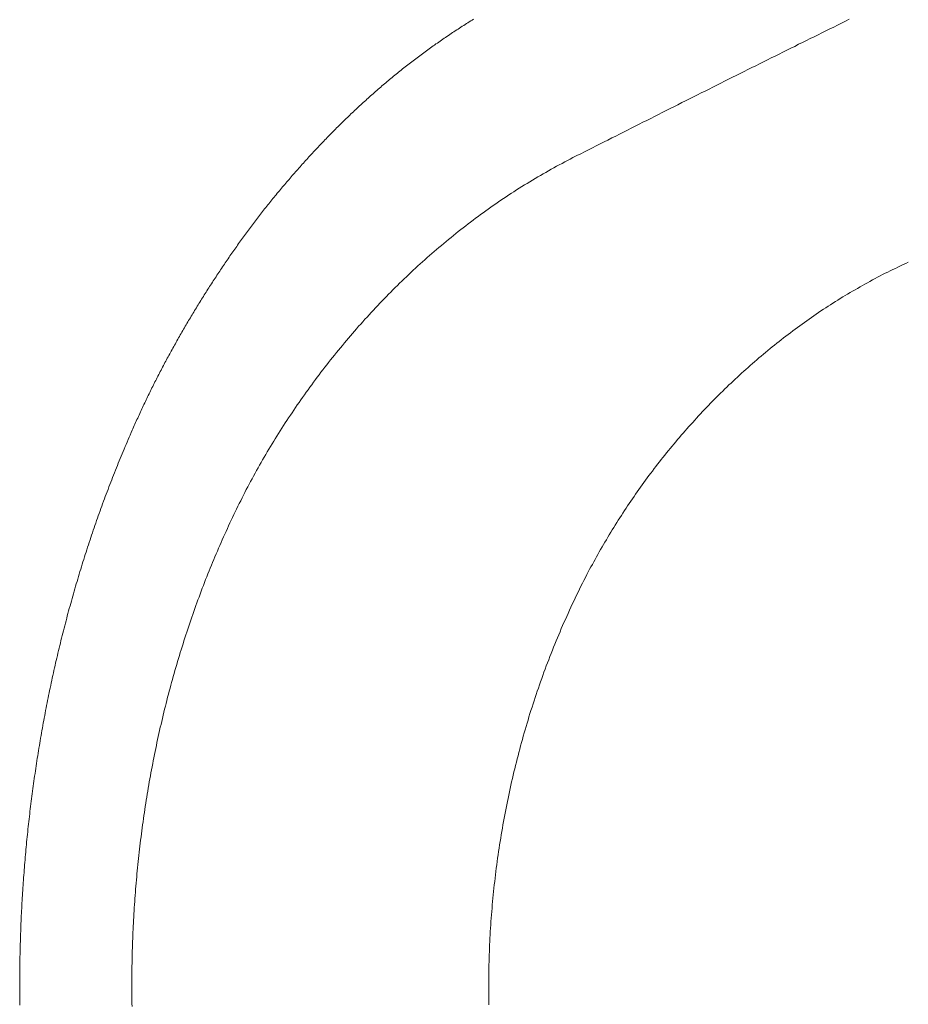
# Model space of a CAD drawing. Header units: millimetres. Extents: x -2274 to 12297, y -16157 to 26321.
# Tile 121 of 256: x -71.99 to -66.03, y -3938.13 to -3931.52. Entities that reach past the tile are written whole.
import ezdxf

# ---------------------------------------------------------------- set-up
doc = ezdxf.new("R2010")
doc.units = ezdxf.units.MM

msp = doc.modelspace()

# ---------------------------------------------------------------- linework, layer by layer
at = {"color": 253, "lineweight": 13}
for points in [[(-68.9451, -3931.515, 0), (-68.9546, -3931.521, 0), (-68.9641, -3931.527, 0), (-68.9736, -3931.533, 0), (-68.9831, -3931.539, 0), (-68.9926, -3931.545, 0), (-69.002, -3931.551, 0), (-69.0114, -3931.557, 0), (-69.0209, -3931.563, 0), (-69.0303, -3931.569, 0), (-69.0397, -3931.575, 0), (-69.0491, -3931.582, 0), (-69.0584, -3931.588, 0), (-69.0678, -3931.594, 0), (-69.0771, -3931.6, 0), (-69.0865, -3931.606, 0), (-69.0958, -3931.612, 0), (-69.1051, -3931.619, 0), (-69.1144, -3931.625, 0), (-69.1237, -3931.631, 0), (-69.133, -3931.638, 0), (-69.1422, -3931.644, 0), (-69.1514, -3931.65, 0), (-69.1607, -3931.657, 0), (-69.1699, -3931.663, 0), (-69.1791, -3931.669, 0), (-69.1883, -3931.676, 0), (-69.1974, -3931.682, 0), (-69.2066, -3931.689, 0), (-69.2157, -3931.695, 0), (-69.2249, -3931.702, 0), (-69.234, -3931.708, 0), (-69.2431, -3931.715, 0), (-69.2522, -3931.721, 0), (-69.2612, -3931.728, 0), (-69.2703, -3931.735, 0), (-69.2793, -3931.741, 0), (-69.2883, -3931.748, 0), (-69.2973, -3931.755, 0), (-69.3063, -3931.761, 0), (-69.3153, -3931.768, 0), (-69.3243, -3931.775, 0), (-69.3332, -3931.781, 0), (-69.3421, -3931.788, 0), (-69.351, -3931.795, 0), (-69.3599, -3931.802, 0), (-69.3688, -3931.809, 0), (-69.3777, -3931.816, 0), (-69.3865, -3931.822, 0), (-69.3954, -3931.829, 0), (-69.4042, -3931.836, 0), (-69.413, -3931.843, 0), (-69.4218, -3931.85, 0), (-69.4305, -3931.857, 0), (-69.4393, -3931.864, 0), (-69.448, -3931.871, 0), (-69.4567, -3931.878, 0), (-69.4654, -3931.885, 0), (-69.4741, -3931.892, 0), (-69.4828, -3931.899, 0), (-69.4914, -3931.907, 0), (-69.5001, -3931.914, 0), (-69.5087, -3931.921, 0), (-69.5173, -3931.928, 0), (-69.5259, -3931.935, 0), (-69.5345, -3931.943, 0), (-69.543, -3931.95, 0), (-69.5516, -3931.957, 0), (-69.5601, -3931.964, 0), (-69.5686, -3931.972, 0), (-69.5771, -3931.979, 0), (-69.5856, -3931.986, 0), (-69.5941, -3931.994, 0), (-69.6025, -3932.001, 0), (-69.6109, -3932.008, 0), (-69.6193, -3932.016, 0), (-69.6277, -3932.023, 0), (-69.6361, -3932.031, 0), (-69.6445, -3932.038, 0), (-69.6528, -3932.046, 0), (-69.6612, -3932.053, 0), (-69.6695, -3932.061, 0), (-69.6778, -3932.068, 0), (-69.6861, -3932.076, 0), (-69.6944, -3932.083, 0), (-69.7026, -3932.091, 0), (-69.7108, -3932.098, 0), (-69.7191, -3932.106, 0), (-69.7273, -3932.114, 0), (-69.7355, -3932.121, 0), (-69.7436, -3932.129, 0), (-69.7518, -3932.137, 0), (-69.7599, -3932.144, 0), (-69.7681, -3932.152, 0), (-69.7762, -3932.16, 0), (-69.7843, -3932.168, 0), (-69.7923, -3932.175, 0), (-69.8004, -3932.183, 0), (-69.8084, -3932.191, 0), (-69.8165, -3932.199, 0), (-69.8245, -3932.207, 0), (-69.8325, -3932.214, 0), (-69.8404, -3932.222, 0), (-69.8484, -3932.23, 0), (-69.8564, -3932.238, 0), (-69.8643, -3932.246, 0), (-69.8722, -3932.254, 0), (-69.8801, -3932.262, 0), (-69.888, -3932.27, 0), (-69.8959, -3932.278, 0), (-69.9037, -3932.286, 0), (-69.9115, -3932.294, 0), (-69.9194, -3932.302, 0), (-69.9272, -3932.31, 0), (-69.935, -3932.318, 0), (-69.9427, -3932.326, 0), (-69.9505, -3932.334, 0), (-69.9582, -3932.342, 0), (-69.966, -3932.35, 0), (-69.9737, -3932.358, 0), (-69.9814, -3932.366, 0), (-69.9891, -3932.375, 0), (-69.9967, -3932.383, 0), (-70.0044, -3932.391, 0), (-70.012, -3932.399, 0), (-70.0196, -3932.407, 0), (-70.0273, -3932.416, 0), (-70.0349, -3932.424, 0), (-70.0424, -3932.432, 0), (-70.05, -3932.44, 0), (-70.0576, -3932.449, 0), (-70.0651, -3932.457, 0), (-70.0726, -3932.465, 0), (-70.0801, -3932.473, 0), (-70.0876, -3932.482, 0), (-70.0951, -3932.49, 0), (-70.1026, -3932.498, 0), (-70.1101, -3932.507, 0), (-70.1175, -3932.515, 0), (-70.1249, -3932.524, 0), (-70.1324, -3932.532, 0), (-70.1398, -3932.54, 0), (-70.1472, -3932.549, 0), (-70.1545, -3932.557, 0), (-70.1619, -3932.566, 0), (-70.1692, -3932.574, 0), (-70.1766, -3932.583, 0), (-70.1839, -3932.591, 0), (-70.1912, -3932.6, 0), (-70.1985, -3932.608, 0), (-70.2057, -3932.617, 0), (-70.213, -3932.625, 0), (-70.2202, -3932.634, 0), (-70.2275, -3932.642, 0), (-70.2347, -3932.651, 0), (-70.2419, -3932.659, 0), (-70.249, -3932.668, 0), (-70.2562, -3932.677, 0), (-70.2633, -3932.685, 0), (-70.2705, -3932.694, 0), (-70.2776, -3932.702, 0), (-70.2847, -3932.711, 0), (-70.2918, -3932.72, 0), (-70.2988, -3932.728, 0), (-70.3059, -3932.737, 0), (-70.3129, -3932.746, 0), (-70.3199, -3932.755, 0), (-70.3269, -3932.763, 0), (-70.3339, -3932.772, 0), (-70.3408, -3932.781, 0), (-70.3478, -3932.79, 0), (-70.3547, -3932.799, 0), (-70.3616, -3932.807, 0), (-70.3685, -3932.816, 0), (-70.3754, -3932.825, 0), (-70.3822, -3932.834, 0), (-70.3891, -3932.843, 0), (-70.3959, -3932.852, 0), (-70.4027, -3932.861, 0), (-70.4095, -3932.869, 0), (-70.4163, -3932.878, 0), (-70.423, -3932.887, 0), (-70.4298, -3932.896, 0), (-70.4365, -3932.905, 0), (-70.4432, -3932.914, 0), (-70.4499, -3932.923, 0), (-70.4566, -3932.932, 0), (-70.4632, -3932.941, 0), (-70.4699, -3932.95, 0), (-70.4765, -3932.959, 0), (-70.4831, -3932.968, 0), (-70.4897, -3932.977, 0), (-70.4963, -3932.986, 0), (-70.5029, -3932.995, 0), (-70.5094, -3933.005, 0), (-70.5159, -3933.014, 0), (-70.5224, -3933.023, 0), (-70.5289, -3933.032, 0), (-70.5354, -3933.041, 0), (-70.5419, -3933.05, 0), (-70.5484, -3933.059, 0), (-70.5548, -3933.068, 0), (-70.5612, -3933.078, 0), (-70.5676, -3933.087, 0), (-70.574, -3933.096, 0), (-70.5804, -3933.105, 0), (-70.5868, -3933.114, 0), (-70.5931, -3933.124, 0), (-70.5994, -3933.133, 0), (-70.6058, -3933.142, 0), (-70.6121, -3933.151, 0), (-70.6183, -3933.161, 0), (-70.6246, -3933.17, 0), (-70.6309, -3933.179, 0), (-70.6371, -3933.189, 0), (-70.6433, -3933.198, 0), (-70.6496, -3933.207, 0), (-70.6558, -3933.217, 0), (-70.6619, -3933.226, 0), (-70.6681, -3933.235, 0), (-70.6743, -3933.245, 0), (-70.6804, -3933.254, 0), (-70.6865, -3933.263, 0), (-70.6927, -3933.273, 0), (-70.6988, -3933.282, 0), (-70.7048, -3933.292, 0), (-70.7109, -3933.301, 0), (-70.717, -3933.31, 0), (-70.723, -3933.32, 0), (-70.729, -3933.329, 0), (-70.735, -3933.339, 0), (-70.741, -3933.348, 0), (-70.747, -3933.358, 0), (-70.753, -3933.367, 0), (-70.7589, -3933.377, 0), (-70.7649, -3933.386, 0), (-70.7708, -3933.396, 0), (-70.7767, -3933.405, 0), (-70.7826, -3933.415, 0), (-70.7885, -3933.424, 0), (-70.7943, -3933.434, 0), (-70.8002, -3933.443, 0), (-70.806, -3933.453, 0), (-70.8118, -3933.462, 0), (-70.8177, -3933.472, 0), (-70.8235, -3933.482, 0), (-70.8292, -3933.491, 0), (-70.835, -3933.501, 0), (-70.8407, -3933.51, 0), (-70.8465, -3933.52, 0), (-70.8522, -3933.53, 0), (-70.8579, -3933.539, 0), (-70.8636, -3933.549, 0), (-70.8693, -3933.559, 0), (-70.875, -3933.568, 0), (-70.8806, -3933.578, 0), (-70.8863, -3933.588, 0), (-70.8919, -3933.597, 0), (-70.8975, -3933.607, 0), (-70.9031, -3933.617, 0), (-70.9087, -3933.626, 0), (-70.9142, -3933.636, 0), (-70.9198, -3933.646, 0), (-70.9253, -3933.656, 0), (-70.9308, -3933.665, 0), (-70.9363, -3933.675, 0), (-70.9418, -3933.685, 0), (-70.9473, -3933.695, 0), (-70.9528, -3933.704, 0), (-70.9582, -3933.714, 0), (-70.9637, -3933.724, 0), (-70.9691, -3933.734, 0), (-70.9745, -3933.744, 0), (-70.9799, -3933.753, 0), (-70.9852, -3933.763, 0), (-70.9906, -3933.773, 0), (-70.9959, -3933.783, 0), (-71.0012, -3933.793, 0), (-71.0066, -3933.803, 0), (-71.0118, -3933.813, 0), (-71.0171, -3933.822, 0), (-71.0224, -3933.832, 0), (-71.0276, -3933.842, 0), (-71.0328, -3933.852, 0), (-71.038, -3933.862, 0), (-71.0432, -3933.872, 0), (-71.0484, -3933.882, 0), (-71.0536, -3933.892, 0), (-71.0587, -3933.902, 0), (-71.0638, -3933.912, 0), (-71.0689, -3933.922, 0), (-71.074, -3933.932, 0), (-71.0791, -3933.942, 0), (-71.0842, -3933.952, 0), (-71.0892, -3933.962, 0), (-71.0942, -3933.972, 0), (-71.0992, -3933.982, 0), (-71.1042, -3933.992, 0), (-71.1092, -3934.002, 0), (-71.1141, -3934.012, 0), (-71.1191, -3934.022, 0), (-71.124, -3934.032, 0), (-71.1289, -3934.042, 0), (-71.1338, -3934.052, 0), (-71.1386, -3934.062, 0), (-71.1435, -3934.072, 0), (-71.1483, -3934.082, 0), (-71.1531, -3934.093, 0), (-71.1579, -3934.103, 0), (-71.1627, -3934.113, 0), (-71.1674, -3934.123, 0), (-71.1722, -3934.133, 0), (-71.1769, -3934.143, 0), (-71.1816, -3934.153, 0), (-71.1863, -3934.164, 0), (-71.1909, -3934.174, 0), (-71.1956, -3934.184, 0), (-71.2002, -3934.194, 0), (-71.2048, -3934.204, 0), (-71.2094, -3934.215, 0), (-71.2139, -3934.225, 0), (-71.2185, -3934.235, 0), (-71.223, -3934.245, 0), (-71.2275, -3934.256, 0), (-71.232, -3934.266, 0), (-71.2365, -3934.276, 0)], [(-66.4225, -3931.516, 0), (-66.4487, -3931.529, 0), (-66.4749, -3931.542, 0), (-66.5011, -3931.555, 0), (-66.5273, -3931.568, 0), (-66.5535, -3931.581, 0), (-66.5797, -3931.594, 0), (-66.6059, -3931.607, 0), (-66.6321, -3931.62, 0), (-66.6583, -3931.633, 0), (-66.6844, -3931.646, 0), (-66.7106, -3931.658, 0), (-66.7368, -3931.671, 0), (-66.763, -3931.684, 0), (-66.7892, -3931.698, 0), (-66.8153, -3931.711, 0), (-66.8415, -3931.724, 0), (-66.8677, -3931.737, 0), (-66.8938, -3931.75, 0), (-66.92, -3931.763, 0), (-66.9461, -3931.776, 0), (-66.9723, -3931.789, 0), (-66.9985, -3931.802, 0), (-67.0246, -3931.815, 0), (-67.0508, -3931.828, 0), (-67.0769, -3931.841, 0), (-67.1031, -3931.854, 0), (-67.1292, -3931.867, 0), (-67.1554, -3931.88, 0), (-67.1815, -3931.893, 0), (-67.2076, -3931.906, 0), (-67.2338, -3931.919, 0), (-67.2599, -3931.932, 0), (-67.286, -3931.945, 0), (-67.3122, -3931.959, 0), (-67.3383, -3931.972, 0), (-67.3644, -3931.985, 0), (-67.3906, -3931.998, 0), (-67.4167, -3932.011, 0), (-67.4428, -3932.024, 0), (-67.4689, -3932.037, 0), (-67.495, -3932.05, 0), (-67.5212, -3932.063, 0), (-67.5473, -3932.076, 0), (-67.5734, -3932.09, 0), (-67.5995, -3932.103, 0), (-67.6256, -3932.116, 0), (-67.6517, -3932.129, 0), (-67.6778, -3932.142, 0), (-67.7039, -3932.155, 0), (-67.73, -3932.168, 0), (-67.7561, -3932.182, 0), (-67.7822, -3932.195, 0), (-67.8083, -3932.208, 0), (-67.8344, -3932.221, 0), (-67.8605, -3932.234, 0), (-67.8866, -3932.247, 0), (-67.9127, -3932.261, 0), (-67.9387, -3932.274, 0), (-67.9648, -3932.287, 0), (-67.9909, -3932.3, 0), (-68.017, -3932.313, 0), (-68.0431, -3932.327, 0), (-68.0691, -3932.34, 0), (-68.0952, -3932.353, 0), (-68.1213, -3932.366, 0), (-68.1474, -3932.379, 0), (-68.1734, -3932.393, 0), (-68.1995, -3932.406, 0), (-68.2256, -3932.419, 0), (-68.2516, -3932.432, 0), (-68.2777, -3932.445, 0)], [(-70.536, -3934.805, 0), (-70.5269, -3934.786, 0), (-70.5177, -3934.767, 0), (-70.5084, -3934.749, 0), (-70.4991, -3934.73, 0), (-70.4897, -3934.712, 0), (-70.4803, -3934.693, 0), (-70.4707, -3934.675, 0), (-70.4611, -3934.657, 0), (-70.4514, -3934.638, 0), (-70.4417, -3934.62, 0), (-70.4319, -3934.602, 0), (-70.422, -3934.584, 0), (-70.412, -3934.565, 0), (-70.402, -3934.547, 0), (-70.3919, -3934.529, 0), (-70.3817, -3934.511, 0), (-70.3715, -3934.493, 0), (-70.3612, -3934.475, 0), (-70.3508, -3934.457, 0), (-70.3403, -3934.439, 0), (-70.3298, -3934.421, 0), (-70.3192, -3934.404, 0), (-70.3086, -3934.386, 0), (-70.2978, -3934.368, 0), (-70.287, -3934.35, 0), (-70.2762, -3934.333, 0), (-70.2652, -3934.315, 0), (-70.2542, -3934.297, 0), (-70.2432, -3934.28, 0), (-70.232, -3934.262, 0), (-70.2208, -3934.245, 0), (-70.2095, -3934.227, 0), (-70.1982, -3934.21, 0), (-70.1867, -3934.193, 0), (-70.1752, -3934.175, 0), (-70.1637, -3934.158, 0), (-70.1521, -3934.141, 0), (-70.1404, -3934.123, 0), (-70.1286, -3934.106, 0), (-70.1168, -3934.089, 0), (-70.1049, -3934.072, 0), (-70.0929, -3934.055, 0), (-70.0808, -3934.038, 0), (-70.0687, -3934.021, 0), (-70.0565, -3934.004, 0), (-70.0443, -3933.987, 0), (-70.032, -3933.97, 0), (-70.0196, -3933.953, 0), (-70.0071, -3933.936, 0), (-69.9946, -3933.92, 0), (-69.982, -3933.903, 0), (-69.9694, -3933.886, 0), (-69.9567, -3933.87, 0), (-69.9439, -3933.853, 0), (-69.931, -3933.837, 0), (-69.9181, -3933.82, 0), (-69.9051, -3933.804, 0), (-69.8921, -3933.787, 0), (-69.879, -3933.771, 0), (-69.8658, -3933.755, 0), (-69.8525, -3933.738, 0), (-69.8392, -3933.722, 0), (-69.8259, -3933.706, 0), (-69.8124, -3933.69, 0), (-69.7989, -3933.674, 0), (-69.7854, -3933.658, 0), (-69.7717, -3933.642, 0), (-69.758, -3933.626, 0), (-69.7443, -3933.61, 0), (-69.7305, -3933.594, 0), (-69.7166, -3933.578, 0), (-69.7026, -3933.563, 0), (-69.6886, -3933.547, 0), (-69.6746, -3933.531, 0), (-69.6604, -3933.516, 0), (-69.6463, -3933.5, 0), (-69.632, -3933.485, 0), (-69.6177, -3933.469, 0), (-69.6033, -3933.454, 0), (-69.5889, -3933.439, 0), (-69.5744, -3933.423, 0), (-69.5598, -3933.408, 0), (-69.5452, -3933.393, 0), (-69.5306, -3933.378, 0), (-69.5158, -3933.363, 0), (-69.501, -3933.348, 0), (-69.4862, -3933.333, 0), (-69.4713, -3933.318, 0), (-69.4563, -3933.304, 0), (-69.4413, -3933.289, 0), (-69.4262, -3933.274, 0), (-69.4111, -3933.26, 0), (-69.3959, -3933.245, 0), (-69.3806, -3933.231, 0), (-69.3653, -3933.216, 0), (-69.35, -3933.202, 0), (-69.3345, -3933.188, 0), (-69.3191, -3933.173, 0), (-69.3035, -3933.159, 0), (-69.2879, -3933.145, 0), (-69.2723, -3933.131, 0), (-69.2566, -3933.117, 0), (-69.2408, -3933.103, 0), (-69.225, -3933.089, 0), (-69.2091, -3933.076, 0), (-69.1932, -3933.062, 0), (-69.1772, -3933.048, 0), (-69.1612, -3933.035, 0), (-69.1451, -3933.021, 0), (-69.129, -3933.008, 0), (-69.1128, -3932.994, 0), (-69.0966, -3932.981, 0), (-69.0803, -3932.968, 0), (-69.0639, -3932.955, 0), (-69.0475, -3932.942, 0), (-69.0311, -3932.929, 0), (-69.0146, -3932.916, 0), (-68.998, -3932.903, 0), (-68.9814, -3932.89, 0), (-68.9648, -3932.878, 0), (-68.948, -3932.865, 0), (-68.9313, -3932.852, 0), (-68.9145, -3932.84, 0), (-68.8976, -3932.828, 0), (-68.8807, -3932.815, 0), (-68.8637, -3932.803, 0), (-68.8467, -3932.791, 0), (-68.8297, -3932.779, 0), (-68.8126, -3932.767, 0), (-68.7954, -3932.755, 0), (-68.7782, -3932.743, 0), (-68.761, -3932.731, 0), (-68.7437, -3932.72, 0), (-68.7263, -3932.708, 0), (-68.7089, -3932.696, 0), (-68.6915, -3932.685, 0), (-68.674, -3932.674, 0), (-68.6564, -3932.662, 0), (-68.6389, -3932.651, 0), (-68.6212, -3932.64, 0), (-68.6035, -3932.629, 0), (-68.5858, -3932.618, 0), (-68.5681, -3932.607, 0), (-68.5502, -3932.596, 0), (-68.5324, -3932.586, 0), (-68.5145, -3932.575, 0), (-68.4965, -3932.565, 0), (-68.4785, -3932.554, 0), (-68.4605, -3932.544, 0), (-68.4424, -3932.534, 0), (-68.4243, -3932.523, 0), (-68.4061, -3932.513, 0), (-68.3879, -3932.503, 0), (-68.3696, -3932.494, 0), (-68.3513, -3932.484, 0), (-68.333, -3932.474, 0), (-68.3146, -3932.464, 0), (-68.2962, -3932.455, 0), (-68.2777, -3932.445, 0)], [(-68.1837, -3935.244, 0), (-68.1748, -3935.227, 0), (-68.1658, -3935.21, 0), (-68.1568, -3935.193, 0), (-68.1477, -3935.177, 0), (-68.1385, -3935.16, 0), (-68.1293, -3935.143, 0), (-68.1201, -3935.126, 0), (-68.1107, -3935.11, 0), (-68.1013, -3935.093, 0), (-68.0919, -3935.077, 0), (-68.0823, -3935.06, 0), (-68.0728, -3935.043, 0), (-68.0631, -3935.027, 0), (-68.0534, -3935.011, 0), (-68.0437, -3934.994, 0), (-68.0338, -3934.978, 0), (-68.0239, -3934.961, 0), (-68.014, -3934.945, 0), (-68.004, -3934.929, 0), (-67.9939, -3934.913, 0), (-67.9837, -3934.896, 0), (-67.9735, -3934.88, 0), (-67.9632, -3934.864, 0), (-67.9529, -3934.848, 0), (-67.9425, -3934.832, 0), (-67.9321, -3934.816, 0), (-67.9215, -3934.8, 0), (-67.9109, -3934.784, 0), (-67.9003, -3934.768, 0), (-67.8896, -3934.752, 0), (-67.8788, -3934.737, 0), (-67.8679, -3934.721, 0), (-67.857, -3934.705, 0), (-67.846, -3934.689, 0), (-67.835, -3934.674, 0), (-67.8239, -3934.658, 0), (-67.8127, -3934.642, 0), (-67.8015, -3934.627, 0), (-67.7902, -3934.611, 0), (-67.7788, -3934.596, 0), (-67.7674, -3934.58, 0), (-67.7559, -3934.565, 0), (-67.7443, -3934.55, 0), (-67.7327, -3934.534, 0), (-67.721, -3934.519, 0), (-67.7092, -3934.504, 0), (-67.6974, -3934.489, 0), (-67.6855, -3934.473, 0), (-67.6735, -3934.458, 0), (-67.6615, -3934.443, 0), (-67.6494, -3934.428, 0), (-67.6372, -3934.413, 0), (-67.625, -3934.398, 0), (-67.6128, -3934.383, 0), (-67.6004, -3934.369, 0), (-67.588, -3934.354, 0), (-67.5756, -3934.339, 0), (-67.563, -3934.324, 0), (-67.5504, -3934.31, 0), (-67.5378, -3934.295, 0), (-67.5251, -3934.28, 0), (-67.5123, -3934.266, 0), (-67.4995, -3934.251, 0), (-67.4866, -3934.237, 0), (-67.4736, -3934.223, 0), (-67.4606, -3934.208, 0), (-67.4476, -3934.194, 0), (-67.4344, -3934.18, 0), (-67.4212, -3934.165, 0), (-67.408, -3934.151, 0), (-67.3947, -3934.137, 0), (-67.3813, -3934.123, 0), (-67.3679, -3934.109, 0), (-67.3544, -3934.095, 0), (-67.3409, -3934.081, 0), (-67.3273, -3934.068, 0), (-67.3136, -3934.054, 0), (-67.2999, -3934.04, 0), (-67.2862, -3934.026, 0), (-67.2723, -3934.013, 0), (-67.2585, -3933.999, 0), (-67.2445, -3933.986, 0), (-67.2305, -3933.972, 0), (-67.2165, -3933.959, 0), (-67.2024, -3933.946, 0), (-67.1883, -3933.932, 0), (-67.174, -3933.919, 0), (-67.1598, -3933.906, 0), (-67.1455, -3933.893, 0), (-67.1311, -3933.88, 0), (-67.1167, -3933.867, 0), (-67.1022, -3933.854, 0), (-67.0877, -3933.841, 0), (-67.0731, -3933.828, 0), (-67.0585, -3933.816, 0), (-67.0438, -3933.803, 0), (-67.0291, -3933.79, 0), (-67.0143, -3933.778, 0), (-66.9995, -3933.765, 0), (-66.9846, -3933.753, 0), (-66.9696, -3933.74, 0), (-66.9547, -3933.728, 0), (-66.9396, -3933.716, 0), (-66.9245, -3933.704, 0), (-66.9094, -3933.692, 0), (-66.8942, -3933.68, 0), (-66.879, -3933.668, 0), (-66.8637, -3933.656, 0), (-66.8484, -3933.644, 0), (-66.833, -3933.632, 0), (-66.8176, -3933.621, 0), (-66.8021, -3933.609, 0), (-66.7866, -3933.597, 0), (-66.771, -3933.586, 0), (-66.7554, -3933.574, 0), (-66.7397, -3933.563, 0), (-66.724, -3933.552, 0), (-66.7083, -3933.541, 0), (-66.6925, -3933.529, 0), (-66.6767, -3933.518, 0), (-66.6608, -3933.507, 0), (-66.6448, -3933.497, 0), (-66.6289, -3933.486, 0), (-66.6128, -3933.475, 0), (-66.5968, -3933.464, 0), (-66.5807, -3933.454, 0), (-66.5645, -3933.443, 0), (-66.5483, -3933.433, 0), (-66.5321, -3933.422, 0), (-66.5158, -3933.412, 0), (-66.4995, -3933.402, 0), (-66.4831, -3933.392, 0), (-66.4667, -3933.381, 0), (-66.4503, -3933.371, 0), (-66.4338, -3933.362, 0), (-66.4172, -3933.352, 0), (-66.4007, -3933.342, 0), (-66.3841, -3933.332, 0), (-66.3674, -3933.323, 0), (-66.3507, -3933.313, 0), (-66.334, -3933.304, 0), (-66.3172, -3933.294, 0), (-66.3004, -3933.285, 0), (-66.2836, -3933.276, 0), (-66.2667, -3933.267, 0), (-66.2498, -3933.258, 0), (-66.2328, -3933.249, 0), (-66.2158, -3933.24, 0), (-66.1988, -3933.231, 0), (-66.1817, -3933.222, 0), (-66.1646, -3933.214, 0), (-66.1474, -3933.205, 0), (-66.1302, -3933.197, 0), (-66.113, -3933.189, 0), (-66.0958, -3933.18, 0), (-66.0785, -3933.172, 0), (-66.0611, -3933.164, 0), (-66.0438, -3933.156, 0), (-66.0264, -3933.148, 0)], [(-71.2365, -3934.276, 0), (-71.2434, -3934.292, 0), (-71.2503, -3934.308, 0), (-71.2571, -3934.323, 0), (-71.2639, -3934.339, 0), (-71.2707, -3934.355, 0), (-71.2774, -3934.371, 0), (-71.2842, -3934.386, 0), (-71.2908, -3934.402, 0), (-71.2975, -3934.418, 0), (-71.3041, -3934.434, 0), (-71.3107, -3934.45, 0), (-71.3172, -3934.466, 0), (-71.3237, -3934.481, 0), (-71.3302, -3934.497, 0), (-71.3366, -3934.513, 0), (-71.3431, -3934.529, 0), (-71.3494, -3934.545, 0), (-71.3558, -3934.561, 0), (-71.3621, -3934.577, 0), (-71.3684, -3934.593, 0), (-71.3746, -3934.609, 0), (-71.3808, -3934.625, 0), (-71.387, -3934.641, 0), (-71.3932, -3934.657, 0), (-71.3993, -3934.673, 0), (-71.4053, -3934.689, 0), (-71.4114, -3934.705, 0), (-71.4174, -3934.721, 0), (-71.4234, -3934.737, 0), (-71.4293, -3934.753, 0), (-71.4353, -3934.77, 0), (-71.4411, -3934.786, 0), (-71.447, -3934.802, 0), (-71.4528, -3934.818, 0), (-71.4586, -3934.834, 0), (-71.4644, -3934.85, 0), (-71.4701, -3934.867, 0), (-71.4758, -3934.883, 0), (-71.4814, -3934.899, 0), (-71.487, -3934.915, 0), (-71.4926, -3934.931, 0), (-71.4982, -3934.948, 0), (-71.5037, -3934.964, 0), (-71.5092, -3934.98, 0), (-71.5147, -3934.996, 0), (-71.5201, -3935.013, 0), (-71.5255, -3935.029, 0), (-71.5309, -3935.045, 0), (-71.5362, -3935.062, 0), (-71.5415, -3935.078, 0), (-71.5468, -3935.094, 0), (-71.552, -3935.111, 0), (-71.5572, -3935.127, 0), (-71.5624, -3935.143, 0), (-71.5675, -3935.16, 0), (-71.5726, -3935.176, 0), (-71.5777, -3935.193, 0), (-71.5827, -3935.209, 0), (-71.5877, -3935.225, 0), (-71.5927, -3935.242, 0), (-71.5977, -3935.258, 0), (-71.6026, -3935.275, 0), (-71.6075, -3935.291, 0), (-71.6123, -3935.308, 0), (-71.6171, -3935.324, 0), (-71.6219, -3935.341, 0), (-71.6267, -3935.357, 0), (-71.6314, -3935.374, 0), (-71.6361, -3935.39, 0), (-71.6408, -3935.407, 0), (-71.6454, -3935.423, 0), (-71.65, -3935.44, 0), (-71.6545, -3935.456, 0), (-71.6591, -3935.473, 0), (-71.6636, -3935.489, 0), (-71.6681, -3935.506, 0), (-71.6725, -3935.523, 0), (-71.6769, -3935.539, 0), (-71.6813, -3935.556, 0), (-71.6856, -3935.572, 0), (-71.6899, -3935.589, 0), (-71.6942, -3935.606, 0), (-71.6985, -3935.622, 0), (-71.7027, -3935.639, 0), (-71.7069, -3935.655, 0), (-71.711, -3935.672, 0), (-71.7151, -3935.689, 0), (-71.7192, -3935.705, 0), (-71.7233, -3935.722, 0), (-71.7273, -3935.739, 0), (-71.7313, -3935.755, 0), (-71.7353, -3935.772, 0), (-71.7392, -3935.789, 0), (-71.7431, -3935.806, 0), (-71.747, -3935.822, 0), (-71.7508, -3935.839, 0), (-71.7547, -3935.856, 0), (-71.7584, -3935.872, 0), (-71.7622, -3935.889, 0), (-71.7659, -3935.906, 0), (-71.7696, -3935.923, 0), (-71.7733, -3935.939, 0), (-71.7769, -3935.956, 0), (-71.7805, -3935.973, 0), (-71.784, -3935.99, 0), (-71.7876, -3936.007, 0), (-71.7911, -3936.023, 0), (-71.7945, -3936.04, 0), (-71.798, -3936.057, 0), (-71.8014, -3936.074, 0), (-71.8048, -3936.091, 0), (-71.8081, -3936.107, 0), (-71.8114, -3936.124, 0), (-71.8147, -3936.141, 0), (-71.818, -3936.158, 0), (-71.8212, -3936.175, 0), (-71.8244, -3936.192, 0), (-71.8276, -3936.209, 0), (-71.8307, -3936.225, 0), (-71.8338, -3936.242, 0), (-71.8369, -3936.259, 0), (-71.8399, -3936.276, 0), (-71.8429, -3936.293, 0), (-71.8459, -3936.31, 0), (-71.8489, -3936.327, 0), (-71.8518, -3936.344, 0), (-71.8547, -3936.361, 0), (-71.8575, -3936.377, 0), (-71.8604, -3936.394, 0), (-71.8632, -3936.411, 0), (-71.8659, -3936.428, 0), (-71.8687, -3936.445, 0), (-71.8714, -3936.462, 0), (-71.8741, -3936.479, 0), (-71.8767, -3936.496, 0), (-71.8793, -3936.513, 0), (-71.8819, -3936.53, 0), (-71.8845, -3936.547, 0), (-71.887, -3936.564, 0), (-71.8895, -3936.581, 0), (-71.8919, -3936.598, 0), (-71.8944, -3936.615, 0), (-71.8968, -3936.632, 0), (-71.8992, -3936.649, 0), (-71.9015, -3936.666, 0), (-71.9038, -3936.683, 0), (-71.9061, -3936.7, 0), (-71.9083, -3936.717, 0), (-71.9106, -3936.734, 0), (-71.9128, -3936.751, 0), (-71.9149, -3936.768, 0), (-71.9171, -3936.785, 0), (-71.9192, -3936.802, 0), (-71.9212, -3936.819, 0), (-71.9233, -3936.836, 0), (-71.9253, -3936.853, 0), (-71.9273, -3936.87, 0), (-71.9292, -3936.887, 0), (-71.9312, -3936.904, 0), (-71.933, -3936.921, 0), (-71.9349, -3936.938, 0), (-71.9367, -3936.955, 0), (-71.9385, -3936.973, 0), (-71.9403, -3936.99, 0), (-71.9421, -3937.007, 0), (-71.9438, -3937.024, 0), (-71.9455, -3937.041, 0), (-71.9471, -3937.058, 0), (-71.9487, -3937.075, 0), (-71.9503, -3937.092, 0), (-71.9519, -3937.109, 0), (-71.9534, -3937.126, 0), (-71.9549, -3937.143, 0), (-71.9564, -3937.161, 0), (-71.9579, -3937.178, 0), (-71.9593, -3937.195, 0), (-71.9607, -3937.212, 0), (-71.962, -3937.229, 0), (-71.9633, -3937.246, 0), (-71.9646, -3937.263, 0), (-71.9659, -3937.28, 0), (-71.9671, -3937.297, 0), (-71.9684, -3937.315, 0), (-71.9695, -3937.332, 0), (-71.9707, -3937.349, 0), (-71.9718, -3937.366, 0), (-71.9729, -3937.383, 0), (-71.9739, -3937.4, 0), (-71.975, -3937.417, 0), (-71.976, -3937.434, 0), (-71.9769, -3937.452, 0), (-71.9779, -3937.469, 0), (-71.9788, -3937.486, 0), (-71.9797, -3937.503, 0), (-71.9805, -3937.52, 0), (-71.9813, -3937.537, 0), (-71.9821, -3937.554, 0), (-71.9829, -3937.572, 0), (-71.9836, -3937.589, 0), (-71.9843, -3937.606, 0), (-71.985, -3937.623, 0), (-71.9856, -3937.64, 0), (-71.9862, -3937.657, 0), (-71.9868, -3937.674, 0), (-71.9874, -3937.692, 0), (-71.9879, -3937.709, 0), (-71.9884, -3937.726, 0), (-71.9888, -3937.743, 0), (-71.9893, -3937.76, 0), (-71.9897, -3937.777, 0), (-71.9901, -3937.794, 0), (-71.9904, -3937.812, 0), (-71.9907, -3937.829, 0), (-71.991, -3937.846, 0), (-71.9912, -3937.863, 0), (-71.9915, -3937.88, 0), (-71.9917, -3937.897, 0), (-71.9918, -3937.915, 0), (-71.992, -3937.932, 0), (-71.9921, -3937.949, 0), (-71.9921, -3937.966, 0), (-71.9922, -3937.983, 0), (-71.9922, -3938, 0)], [(-70.536, -3934.805, 0), (-70.5451, -3934.823, 0), (-70.554, -3934.842, 0), (-70.5629, -3934.861, 0), (-70.5718, -3934.879, 0), (-70.5806, -3934.898, 0), (-70.5893, -3934.917, 0), (-70.598, -3934.936, 0), (-70.6066, -3934.955, 0), (-70.6152, -3934.973, 0), (-70.6237, -3934.992, 0), (-70.6321, -3935.011, 0), (-70.6405, -3935.03, 0), (-70.6488, -3935.049, 0), (-70.657, -3935.068, 0), (-70.6652, -3935.087, 0), (-70.6734, -3935.106, 0), (-70.6814, -3935.125, 0), (-70.6894, -3935.145, 0), (-70.6974, -3935.164, 0), (-70.7053, -3935.183, 0), (-70.7131, -3935.202, 0), (-70.7209, -3935.221, 0), (-70.7286, -3935.241, 0), (-70.7362, -3935.26, 0), (-70.7438, -3935.279, 0), (-70.7514, -3935.299, 0), (-70.7588, -3935.318, 0), (-70.7663, -3935.337, 0), (-70.7736, -3935.357, 0), (-70.7809, -3935.376, 0), (-70.7881, -3935.396, 0), (-70.7953, -3935.415, 0), (-70.8024, -3935.435, 0), (-70.8095, -3935.454, 0), (-70.8165, -3935.474, 0), (-70.8234, -3935.493, 0), (-70.8303, -3935.513, 0), (-70.8371, -3935.532, 0), (-70.8438, -3935.552, 0), (-70.8505, -3935.572, 0), (-70.8572, -3935.591, 0), (-70.8638, -3935.611, 0), (-70.8703, -3935.631, 0), (-70.8767, -3935.651, 0), (-70.8831, -3935.67, 0), (-70.8895, -3935.69, 0), (-70.8958, -3935.71, 0), (-70.902, -3935.73, 0), (-70.9082, -3935.75, 0), (-70.9143, -3935.769, 0), (-70.9203, -3935.789, 0), (-70.9263, -3935.809, 0), (-70.9323, -3935.829, 0), (-70.9381, -3935.849, 0), (-70.9439, -3935.869, 0), (-70.9497, -3935.889, 0), (-70.9554, -3935.909, 0), (-70.961, -3935.929, 0), (-70.9666, -3935.949, 0), (-70.9722, -3935.969, 0), (-70.9776, -3935.989, 0), (-70.983, -3936.009, 0), (-70.9884, -3936.029, 0), (-70.9937, -3936.049, 0), (-70.9989, -3936.069, 0), (-71.0041, -3936.09, 0), (-71.0092, -3936.11, 0), (-71.0143, -3936.13, 0), (-71.0193, -3936.15, 0), (-71.0242, -3936.17, 0), (-71.0291, -3936.19, 0), (-71.0339, -3936.211, 0), (-71.0387, -3936.231, 0), (-71.0434, -3936.251, 0), (-71.0481, -3936.271, 0), (-71.0527, -3936.292, 0), (-71.0572, -3936.312, 0), (-71.0617, -3936.332, 0), (-71.0661, -3936.353, 0), (-71.0705, -3936.373, 0), (-71.0748, -3936.393, 0), (-71.079, -3936.413, 0), (-71.0832, -3936.434, 0), (-71.0874, -3936.454, 0), (-71.0915, -3936.475, 0), (-71.0955, -3936.495, 0), (-71.0995, -3936.515, 0), (-71.1034, -3936.536, 0), (-71.1072, -3936.556, 0), (-71.111, -3936.577, 0), (-71.1148, -3936.597, 0), (-71.1184, -3936.617, 0), (-71.1221, -3936.638, 0), (-71.1256, -3936.658, 0), (-71.1292, -3936.679, 0), (-71.1326, -3936.699, 0), (-71.136, -3936.72, 0), (-71.1394, -3936.74, 0), (-71.1427, -3936.761, 0), (-71.1459, -3936.781, 0), (-71.1491, -3936.802, 0), (-71.1522, -3936.822, 0), (-71.1553, -3936.843, 0), (-71.1583, -3936.863, 0), (-71.1612, -3936.884, 0), (-71.1641, -3936.905, 0), (-71.167, -3936.925, 0), (-71.1698, -3936.946, 0), (-71.1725, -3936.966, 0), (-71.1752, -3936.987, 0), (-71.1778, -3937.007, 0), (-71.1804, -3937.028, 0), (-71.1829, -3937.049, 0), (-71.1853, -3937.069, 0), (-71.1877, -3937.09, 0), (-71.1901, -3937.11, 0), (-71.1923, -3937.131, 0), (-71.1946, -3937.152, 0), (-71.1968, -3937.172, 0), (-71.1989, -3937.193, 0), (-71.201, -3937.214, 0), (-71.203, -3937.234, 0), (-71.2049, -3937.255, 0), (-71.2068, -3937.276, 0), (-71.2087, -3937.296, 0), (-71.2105, -3937.317, 0), (-71.2122, -3937.338, 0), (-71.2139, -3937.358, 0), (-71.2155, -3937.379, 0), (-71.2171, -3937.4, 0), (-71.2186, -3937.42, 0), (-71.2201, -3937.441, 0), (-71.2215, -3937.462, 0), (-71.2229, -3937.483, 0), (-71.2242, -3937.503, 0), (-71.2254, -3937.524, 0), (-71.2266, -3937.545, 0), (-71.2278, -3937.565, 0), (-71.2289, -3937.586, 0), (-71.2299, -3937.607, 0), (-71.2309, -3937.627, 0), (-71.2318, -3937.648, 0), (-71.2327, -3937.669, 0), (-71.2335, -3937.69, 0), (-71.2343, -3937.71, 0), (-71.235, -3937.731, 0), (-71.2357, -3937.752, 0), (-71.2363, -3937.772, 0), (-71.2368, -3937.793, 0), (-71.2373, -3937.814, 0), (-71.2378, -3937.835, 0), (-71.2382, -3937.855, 0), (-71.2385, -3937.876, 0), (-71.2388, -3937.897, 0), (-71.239, -3937.917, 0), (-71.2392, -3937.938, 0), (-71.2394, -3937.959, 0), (-71.2394, -3937.98, 0), (-71.2395, -3938, 0)], [(-68.8433, -3938, 0), (-68.8433, -3937.978, 0), (-68.8432, -3937.956, 0), (-68.843, -3937.933, 0), (-68.8427, -3937.911, 0), (-68.8423, -3937.889, 0), (-68.8418, -3937.866, 0), (-68.8413, -3937.844, 0), (-68.8407, -3937.822, 0), (-68.84, -3937.799, 0), (-68.8392, -3937.777, 0), (-68.8383, -3937.754, 0), (-68.8373, -3937.732, 0), (-68.8363, -3937.71, 0), (-68.8352, -3937.687, 0), (-68.834, -3937.665, 0), (-68.8327, -3937.642, 0), (-68.8313, -3937.62, 0), (-68.8298, -3937.597, 0), (-68.8283, -3937.575, 0), (-68.8267, -3937.553, 0), (-68.825, -3937.53, 0), (-68.8232, -3937.508, 0), (-68.8213, -3937.485, 0), (-68.8194, -3937.463, 0), (-68.8173, -3937.44, 0), (-68.8152, -3937.418, 0), (-68.813, -3937.396, 0), (-68.8108, -3937.373, 0), (-68.8084, -3937.351, 0), (-68.8059, -3937.328, 0), (-68.8034, -3937.306, 0), (-68.8008, -3937.283, 0), (-68.7981, -3937.261, 0), (-68.7953, -3937.239, 0), (-68.7925, -3937.216, 0), (-68.7895, -3937.194, 0), (-68.7865, -3937.171, 0), (-68.7834, -3937.149, 0), (-68.7802, -3937.127, 0), (-68.777, -3937.104, 0), (-68.7736, -3937.082, 0), (-68.7702, -3937.06, 0), (-68.7667, -3937.037, 0), (-68.7631, -3937.015, 0), (-68.7594, -3936.993, 0), (-68.7557, -3936.97, 0), (-68.7518, -3936.948, 0), (-68.7479, -3936.926, 0), (-68.7439, -3936.904, 0), (-68.7398, -3936.881, 0), (-68.7356, -3936.859, 0), (-68.7314, -3936.837, 0), (-68.7271, -3936.815, 0), (-68.7227, -3936.792, 0), (-68.7182, -3936.77, 0), (-68.7136, -3936.748, 0), (-68.7089, -3936.726, 0), (-68.7042, -3936.704, 0), (-68.6994, -3936.682, 0), (-68.6945, -3936.66, 0), (-68.6895, -3936.637, 0), (-68.6845, -3936.615, 0), (-68.6793, -3936.593, 0), (-68.6741, -3936.571, 0), (-68.6688, -3936.549, 0), (-68.6634, -3936.527, 0), (-68.6579, -3936.505, 0), (-68.6524, -3936.483, 0), (-68.6468, -3936.462, 0), (-68.6411, -3936.44, 0), (-68.6353, -3936.418, 0), (-68.6294, -3936.396, 0), (-68.6235, -3936.374, 0), (-68.6174, -3936.352, 0), (-68.6113, -3936.33, 0), (-68.6051, -3936.309, 0), (-68.5989, -3936.287, 0), (-68.5925, -3936.265, 0), (-68.5861, -3936.244, 0), (-68.5796, -3936.222, 0), (-68.573, -3936.2, 0), (-68.5663, -3936.179, 0), (-68.5596, -3936.157, 0), (-68.5527, -3936.136, 0), (-68.5458, -3936.114, 0), (-68.5388, -3936.093, 0), (-68.5318, -3936.071, 0), (-68.5246, -3936.05, 0), (-68.5174, -3936.028, 0), (-68.5101, -3936.007, 0), (-68.5027, -3935.986, 0), (-68.4952, -3935.965, 0), (-68.4876, -3935.943, 0), (-68.48, -3935.922, 0), (-68.4723, -3935.901, 0), (-68.4645, -3935.88, 0), (-68.4566, -3935.859, 0), (-68.4487, -3935.838, 0), (-68.4407, -3935.817, 0), (-68.4325, -3935.795, 0), (-68.4244, -3935.775, 0), (-68.4161, -3935.754, 0), (-68.4077, -3935.733, 0), (-68.3993, -3935.712, 0), (-68.3908, -3935.691, 0), (-68.3822, -3935.67, 0), (-68.3736, -3935.65, 0), (-68.3648, -3935.629, 0), (-68.356, -3935.608, 0), (-68.3471, -3935.588, 0), (-68.3381, -3935.567, 0), (-68.329, -3935.546, 0), (-68.3199, -3935.526, 0), (-68.3107, -3935.506, 0), (-68.3014, -3935.485, 0), (-68.292, -3935.465, 0), (-68.2826, -3935.445, 0), (-68.273, -3935.424, 0), (-68.2634, -3935.404, 0), (-68.2537, -3935.384, 0), (-68.2439, -3935.364, 0), (-68.2341, -3935.344, 0), (-68.2242, -3935.324, 0), (-68.2142, -3935.304, 0), (-68.2041, -3935.284, 0), (-68.1939, -3935.264, 0), (-68.1837, -3935.244, 0)], [(-71.9912, -3938.138, 0), (-71.9915, -3938.12, 0), (-71.9917, -3938.103, 0), (-71.9918, -3938.086, 0), (-71.992, -3938.069, 0), (-71.9921, -3938.052, 0), (-71.9921, -3938.035, 0), (-71.9922, -3938.018, 0), (-71.9922, -3938, 0)], [(-71.2382, -3938.145, 0), (-71.2385, -3938.125, 0), (-71.2388, -3938.104, 0), (-71.239, -3938.083, 0), (-71.2392, -3938.062, 0), (-71.2394, -3938.042, 0), (-71.2394, -3938.021, 0), (-71.2395, -3938, 0)], [(-68.8433, -3938, 0), (-68.8433, -3938.023, 0), (-68.8432, -3938.045, 0), (-68.843, -3938.067, 0), (-68.8427, -3938.09, 0), (-68.8423, -3938.112, 0), (-68.8418, -3938.134, 0)]]:
    msp.add_polyline3d(points, dxfattribs=at)

doc.saveas('drawing.dxf')
